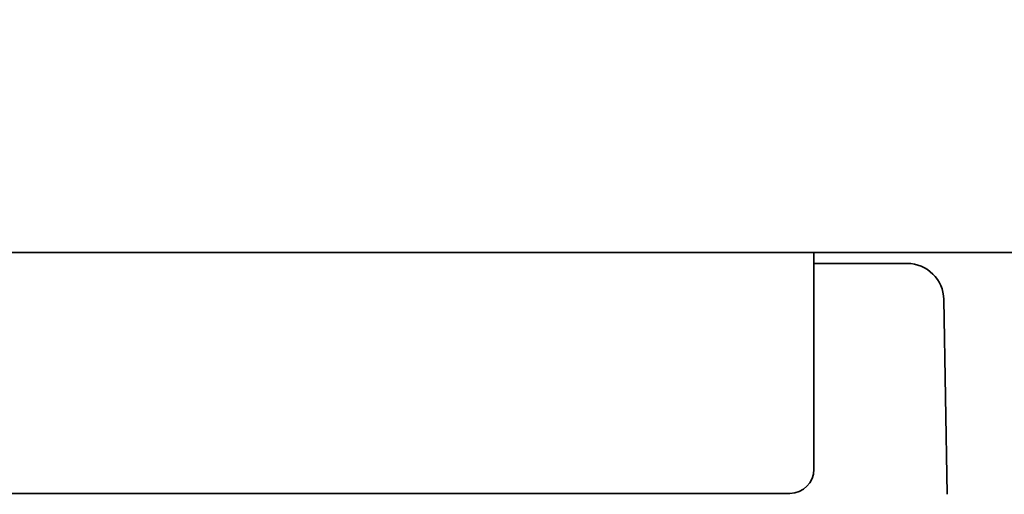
# Model space of a CAD drawing. Header units: millimetres. Extents: x 0 to 5110, y 0 to 2376.
# Tile 35 of 95: x 1734.08 to 1744.29, y 1592.74 to 1597.67. Entities that reach past the tile are written whole.
import ezdxf

# ---------------------------------------------------------------- set-up
doc = ezdxf.new("R2010")
doc.units = ezdxf.units.MM
doc.header["$LTSCALE"] = 8
doc.layers.add('Bemaßungen(ISO)', color=7, linetype='Continuous', lineweight=18)
doc.layers.add('Sichtbare Kanten(ISO)', color=7, linetype='Continuous', lineweight=35)
doc.styles.add('Aktuell-ISOGroßer Text', font='arial.ttf')
doc.dimstyles.new('X.XXXGroßer Text', dxfattribs={"dimscale": 8, "dimtxt": 3.048, "dimasz": 5, "dimexe": 3.175, "dimexo": 0.75, "dimgap": 0.762, "dimtad": 1, "dimdec": 1, "dimrnd": 1e-08, "dimzin": 12, "dimtxsty": 'Aktuell-ISOGroßer Text', "dimcen": 0.09, "dimdle": 10, "dimclrd": 256, "dimclre": 256, "dimclrt": 7, "dimadec": 0, "dimazin": 3, "dimtfac": 0.656168, "dimtdec": 1, "dimtmove": 0, "dimatfit": 3, "dimfxl": 1, "dimtolj": 1, "dimlwd": 25, "dimlwe": 25, "dimarcsym": 0})

# ---------------------------------------------------------------- blocks, each defined once
blk = doc.blocks.new('*D10')
at = {"layer": 'Bemaßungen(ISO)', "color": 250, "linetype": 'Continuous', "lineweight": 25, "true_color": 0x3f3f3f, "transparency": 16777216}
for p, q in [((1548.805, 1635.252), (1548.805, 1675.252)), ((1670.769, 1595.252), (1523.405, 1595.252)), ((1548.805, 1595.252), (1548.805, 1555.252)), ((1548.805, 1543.002), (1548.805, 1555.252)), ((1548.805, 1503.002), (1548.805, 1543.002)), ((1751.769, 1503.002), (1523.405, 1503.002)), ((1548.805, 1463.002), (1548.805, 1423.002))]:
    blk.add_line(p, q, dxfattribs=at)
at = {"layer": 'Bemaßungen(ISO)', "color": 250, "linetype": 'Continuous', "true_color": 0x3f3f3f, "transparency": 16777216}
for points in [[(1542.138, 1635.252), (1555.472, 1635.252), (1548.805, 1595.252)], [(1542.138, 1463.002), (1555.472, 1463.002), (1548.805, 1503.002)]]:
    blk.add_solid(points, dxfattribs=at)
at = {"layer": 'Defpoints', "color": 0, "linetype": 'Continuous', "transparency": 16777216}
for p in [(1548.805, 1595.252), (1676.769, 1595.252), (1757.769, 1503.002)]:
    blk.add_point(p, dxfattribs=at)
at = {"layer": 'Bemaßungen(ISO)', "color": 7, "linetype": 'Continuous', "lineweight": 25, "transparency": 16777216, "insert": (1513.402, 1517.458), "char_height": 24.384, "attachment_point": 1, "rotation": 90, "style": 'Aktuell-ISOGroßer Text'}
blk.add_mtext('\\A1;92,3', dxfattribs=at)

msp = doc.modelspace()

# ---------------------------------------------------------------- linework, layer by layer
at = {"layer": 'Sichtbare Kanten(ISO)'}
for p, q in [((1755.269, 1595.252), (1676.769, 1595.252)), ((1742.319, 1595.252), (1742.319, 1593.002)), ((1742.319, 1595.138), (1743.285, 1595.138)), ((1743.666, 1594.763), (1743.701, 1592.742)), ((1740.819, 1592.752), (1719.492, 1592.752)), ((1734.538, 1592.752), (1734.538, 1592.742)), ((1742.069, 1592.752), (1740.819, 1592.752))]:
    msp.add_line(p, q, dxfattribs=at)
for centre, radius, start, end in [((1743.285, 1594.757), 0.381, 1, 90), ((1742.069, 1593.002), 0.25, 270, 0)]:
    msp.add_arc(centre, radius, start, end, dxfattribs=at)

# ---------------------------------------------------------------- dimensions: what is measured, and where the dimension line sits
at = {"layer": 'Bemaßungen(ISO)', "color": 250, "linetype": 'Continuous', "lineweight": 25, "true_color": 0x3f3f3f}
dim = msp.add_linear_dim(base=(1548.804953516, 1595.251832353), p1=(1757.769419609, 1503.001832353), p2=(1676.769419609, 1595.251832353), angle=270, dimstyle='X.XXXGroßer Text', override={"dimdec": 1, "dimtp": 0, "dimtm": 0, "dimtdec": 1, "dimtofl": 0}, dxfattribs=at)
dim.commit()
dim.dimension.update_dxf_attribs({"geometry": '*D10', "text_midpoint": (1548.804953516, 1549.126832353), "dimtype": 160})

doc.saveas('drawing.dxf')
